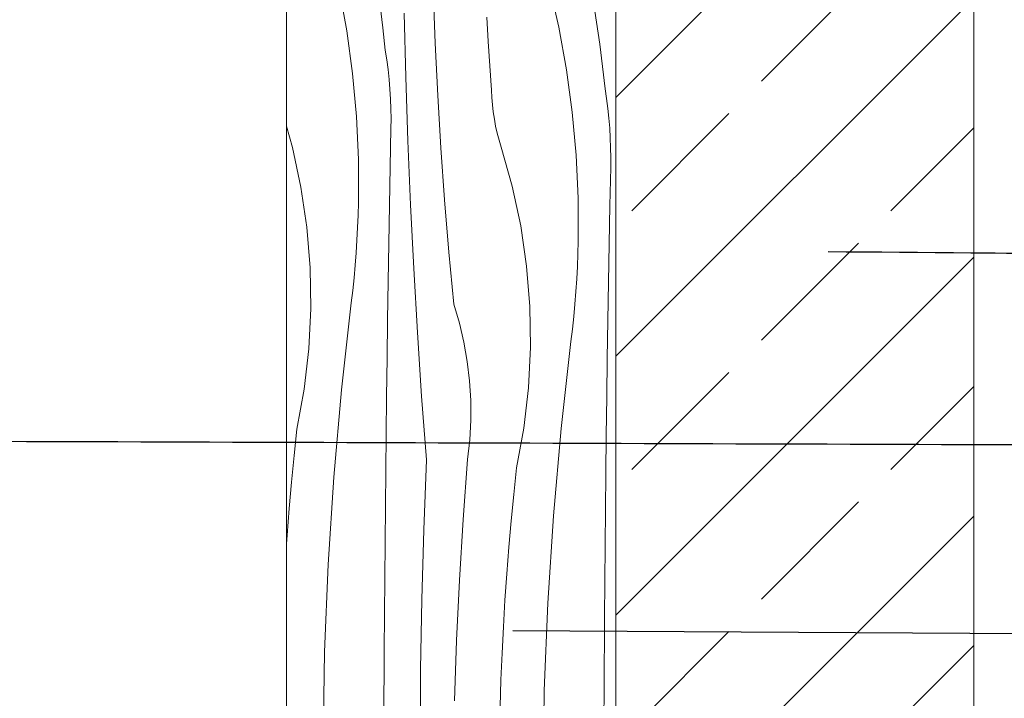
# Model space of a CAD drawing. Header units: millimetres. Extents: x -7814 to 55813, y 465 to 25965.
# Tile 61 of 112: x 49078 to 49616, y 8545 to 8915. Entities that reach past the tile are written whole.
import ezdxf

# ---------------------------------------------------------------- set-up
doc = ezdxf.new("R2010")
doc.units = ezdxf.units.MM
for name, color, linetype, lineweight in [('2D Drafting - General2', 251, 'Continuous', 15), ('2D Drafting - General81', 251, 'Continuous', 20), ('Annotation - Label5', 161, 'Continuous', 25)]:
    doc.layers.add(name, color=color, linetype=linetype, lineweight=lineweight)
doc.styles.get("Standard").update_dxf_attribs({"font": 'arial.ttf'})
doc.dimstyles.new('GENERATED_STYLE__19', dxfattribs={"dimtxt": 0.18, "dimasz": 91.2, "dimexe": 0.18, "dimexo": 0.0625, "dimgap": 0.09, "dimtad": 0, "dimtih": 1, "dimtoh": 1, "dimdec": 4, "dimzin": 0, "dimdsep": 46, "dimtxsty": 'Standard', "dimcen": 0.09, "dimadec": 0, "dimazin": 0, "dimtfac": 1, "dimtdec": 4, "dimtmove": 0, "dimatfit": 3, "dimldrblk": 'ARROWHEAD_5', "dimfxl": 0, "dimtolj": 1, "dimtzin": 0, "dimarcsym": 0})

# ---------------------------------------------------------------- blocks, each defined once
blk = doc.blocks.new('*X18')
at = {"layer": '2D Drafting - General81', "linetype": 'Continuous'}
for p, q in [((-49551.41075192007, 57573.86562327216), (-49547.21572497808, 57550.72318191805)), ((-49436.55859637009, 57575.62843623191), (-49431.34299067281, 57552.69443745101)), ((-49498.8311765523, 57543.94855735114), (-49499.84975420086, 57572.5103905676)), ((-49412.53869782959, 57567.678239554), (-49410.61454092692, 57555.55991187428)), ((-49528.95622283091, 57564.58297456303), (-49527.42868103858, 57552.40829339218)), ((-49514.92859209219, 57525.50674325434), (-49515.79984519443, 57560.4076684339)), ((-49469.82376462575, 57544.86014207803), (-49470.56117429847, 57558.15959772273)), ((-49527.42868103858, 57552.40829339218), (-49526.10008387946, 57540.21029867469)), ((-49431.34299067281, 57552.69443745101), (-49427.14796373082, 57529.55199609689)), ((-49410.61454092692, 57555.55991187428), (-49408.88846158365, 57543.41178874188)), ((-49547.21572497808, 57550.72318191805), (-49544.04950522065, 57527.41769124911)), ((-49497.47443314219, 57515.40078923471), (-49498.8311765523, 57543.94855735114)), ((-49468.9923053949, 57531.56623486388), (-49469.82376462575, 57544.86014207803)), ((-49408.88846158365, 57543.41178874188), (-49407.36091979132, 57531.23710757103)), ((-49525.276008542, 57534.89341796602), (-49526.10008387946, 57540.21029867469)), ((-49524.57676847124, 57529.55868423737), (-49525.276008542, 57534.89341796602)), ((-49468.06683820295, 57518.27854116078), (-49468.9923053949, 57531.56623486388)), ((-49407.36091979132, 57531.23710757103), (-49406.03232263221, 57519.03911285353)), ((-49544.04950522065, 57527.41769124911), (-49541.91830310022, 57503.99486434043)), ((-49524.00274779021, 57524.2090280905), (-49524.57676847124, 57529.55868423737)), ((-49513.77001136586, 57490.61417454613), (-49514.92859209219, 57525.50674325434)), ((-49427.14796373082, 57529.55199609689), (-49423.9817439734, 57506.24650542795)), ((-49523.55426183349, 57518.84738832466), (-49524.00274779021, 57524.2090280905)), ((-49523.23155697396, 57513.47671032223), (-49523.55426183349, 57518.84738832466)), ((-49495.77971424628, 57486.87108988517), (-49497.47443314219, 57515.40078923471)), ((-49467.88977720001, 57514.33361732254), (-49468.06683820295, 57518.27854116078)), ((-49467.57436313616, 57510.39733879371), (-49467.88977720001, 57514.33361732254)), ((-49405.20824729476, 57513.72223214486), (-49406.03232263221, 57519.03911285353)), ((-49523.03481048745, 57508.09994443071), (-49523.23155697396, 57513.47671032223)), ((-49467.12098469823, 57506.47455627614), (-49467.57436313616, 57510.39733879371)), ((-49404.509007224, 57508.38749841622), (-49405.20824729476, 57513.72223214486)), ((-49541.91830310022, 57503.99486434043), (-49540.82629891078, 57480.50064441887)), ((-49522.9641304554, 57502.72004434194), (-49523.03481048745, 57508.09994443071)), ((-49466.53020058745, 57502.57010384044), (-49467.12098469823, 57506.47455627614)), ((-49423.9817439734, 57506.24650542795), (-49421.85054185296, 57482.82367851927)), ((-49403.93498654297, 57503.03784226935), (-49404.509007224, 57508.38749841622)), ((-49403.48650058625, 57497.6762025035), (-49403.93498654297, 57503.03784226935)), ((-49576.84167672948, 57487.06037762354), (-49580.11403630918, 57498.6305006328)), ((-49523.01955570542, 57497.3399654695), (-49522.9641304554, 57502.72004434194)), ((-49465.80273883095, 57498.68879296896), (-49466.53020058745, 57502.57010384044)), ((-49464.93949588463, 57494.83540662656), (-49465.80273883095, 57498.68879296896)), ((-49403.16379572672, 57492.30552450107), (-49403.48650058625, 57497.6762025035)), ((-49523.46284373, 57476.44990166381), (-49523.01955570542, 57497.3399654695)), ((-49463.94153552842, 57491.01469336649), (-49464.93949588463, 57494.83540662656)), ((-49402.96704924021, 57486.92875860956), (-49403.16379572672, 57492.30552450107)), ((-49572.20533089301, 57465.37102823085), (-49576.84167672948, 57487.06037762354)), ((-49512.32418155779, 57455.73232774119), (-49513.77001136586, 57490.61417454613)), ((-49462.81008755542, 57487.23136147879), (-49463.94153552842, 57491.01469336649)), ((-49456.77391548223, 57465.88919180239), (-49462.81008755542, 57487.23136147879)), ((-49402.89636920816, 57481.54885852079), (-49402.96704924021, 57486.92875860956)), ((-49493.74725753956, 57458.36346043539), (-49495.77971424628, 57486.87108988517)), ((-49421.85054185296, 57482.82367851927), (-49420.75853766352, 57459.32945859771)), ((-49402.95179445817, 57476.16877964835), (-49402.89636920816, 57481.54885852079)), ((-49540.82629891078, 57480.50064441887), (-49540.77563458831, 57456.98111474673)), ((-49523.87253887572, 57455.55915203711), (-49523.46284373, 57476.44990166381)), ((-49403.39508248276, 57455.27871584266), (-49402.95179445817, 57476.16877964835)), ((-49568.98841559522, 57443.42621026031), (-49572.20533089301, 57465.37102823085)), ((-49452.13756964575, 57444.1998424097), (-49456.77391548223, 57465.88919180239)), ((-49540.95743687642, 57450.1122567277), (-49540.7756345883, 57456.98111474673)), ((-49524.2486400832, 57434.66777060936), (-49523.87253887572, 57455.55915203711)), ((-49510.59120068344, 57420.86356754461), (-49512.32418155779, 57455.73232774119)), ((-49491.37734806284, 57429.88189892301), (-49493.74725753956, 57458.36346043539)), ((-49420.75853766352, 57459.32945859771), (-49420.70787334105, 57435.80992892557)), ((-49403.80477762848, 57434.38796621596), (-49403.39508248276, 57455.27871584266)), ((-49541.22809769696, 57443.24632596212), (-49540.95743687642, 57450.1122567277)), ((-49448.92065434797, 57422.25502443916), (-49452.13756964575, 57444.1998424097)), ((-49567.20453322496, 57421.31871507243), (-49568.98841559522, 57443.42621026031)), ((-49541.58757173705, 57436.38447191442), (-49541.22809769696, 57443.24632596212)), ((-49542.03579881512, 57429.52784336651), (-49541.58757173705, 57436.38447191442)), ((-49524.59114637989, 57413.77581140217), (-49524.2486400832, 57434.66777060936)), ((-49420.88967562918, 57428.94107090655), (-49420.70787334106, 57435.80992892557)), ((-49404.18087883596, 57413.4965847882), (-49403.80477762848, 57434.38796621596)), ((-49542.5727038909, 57422.67758822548), (-49542.03579881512, 57429.52784336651)), ((-49488.67031818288, 57401.43039972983), (-49491.37734806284, 57429.88189892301)), ((-49421.16033644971, 57422.07514014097), (-49420.88967562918, 57428.94107090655)), ((-49543.19819707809, 57415.83485333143), (-49542.5727038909, 57422.67758822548)), ((-49566.86122674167, 57399.14202189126), (-49567.20453322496, 57421.31871507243)), ((-49508.57118622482, 57386.01025777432), (-49510.59120068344, 57420.86356754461)), ((-49447.1367719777, 57400.14752925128), (-49448.92065434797, 57422.25502443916)), ((-49421.51981048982, 57415.21328609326), (-49421.16033644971, 57422.07514014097)), ((-49543.91217365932, 57409.00078426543), (-49543.19819707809, 57415.83485333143)), ((-49524.90005688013, 57392.88332843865), (-49524.59114637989, 57413.77581140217)), ((-49421.96803756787, 57408.35665754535), (-49421.51981048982, 57415.21328609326)), ((-49404.52338513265, 57392.60462558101), (-49404.18087883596, 57413.4965847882)), ((-49544.71451410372, 57402.17652515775), (-49543.91217365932, 57409.00078426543)), ((-49422.50494264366, 57401.50640240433), (-49421.96803756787, 57408.35665754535)), ((-49550.04541481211, 57354.65655433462), (-49544.71451410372, 57402.17652515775)), ((-49485.63237800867, 57391.14422862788), (-49488.67031818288, 57401.43039972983)), ((-49423.13043583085, 57394.66366751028), (-49422.50494264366, 57401.50640240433)), ((-49567.95994778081, 57376.98990253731), (-49566.86122674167, 57399.14202189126)), ((-49446.79346549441, 57377.9708360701), (-49447.1367719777, 57400.14752925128)), ((-49525.17537078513, 57371.99037574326), (-49524.90005688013, 57392.88332843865)), ((-49483.18354708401, 57380.70212043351), (-49485.63237800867, 57391.14422862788)), ((-49423.84441241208, 57387.82959844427), (-49423.13043583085, 57394.66366751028)), ((-49404.83229563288, 57371.7121426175), (-49404.52338513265, 57392.60462558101)), ((-49506.26427512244, 57351.17476120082), (-49508.57118622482, 57386.01025777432)), ((-49424.64675285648, 57381.00533933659), (-49423.84441241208, 57387.82959844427)), ((-49481.33173098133, 57370.13778545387), (-49483.18354708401, 57380.70212043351)), ((-49429.97765356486, 57333.48536851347), (-49424.64675285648, 57381.00533933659)), ((-49570.49605051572, 57354.95602492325), (-49567.95994778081, 57376.98990253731)), ((-49447.89218653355, 57355.81871671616), (-49446.79346549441, 57377.9708360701)), ((-49525.41708738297, 57351.09700734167), (-49525.17537078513, 57371.99037574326)), ((-49480.0829079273, 57359.48532858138), (-49481.33173098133, 57370.13778545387)), ((-49405.10760953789, 57350.81918992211), (-49404.83229563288, 57371.7121426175)), ((-49479.44110950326, 57348.77913919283), (-49480.0829079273, 57359.48532858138)), ((-49574.45881130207, 57333.13355698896), (-49570.49605051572, 57354.95602492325)), ((-49554.25453307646, 57307.02411315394), (-49550.04541481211, 57354.65655433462)), ((-49450.42828926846, 57333.7848391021), (-49447.89218653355, 57355.81871671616)), ((-49525.62520604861, 57330.20327726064), (-49525.41708738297, 57351.09700734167)), ((-49503.67062376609, 57316.35943938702), (-49506.26427512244, 57351.17476120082)), ((-49479.40840763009, 57338.05378012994), (-49479.44110950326, 57348.77913919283)), ((-49405.34932613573, 57329.92582152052), (-49405.10760953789, 57350.81918992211)), ((-49479.98490787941, 57327.34387611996), (-49479.40840763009, 57338.05378012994)), ((-49575.98599356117, 57318.70497343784), (-49574.45881130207, 57333.13355698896)), ((-49454.39105005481, 57311.9623711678), (-49450.42828926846, 57333.7848391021)), ((-49434.18677182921, 57285.85292733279), (-49429.97765356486, 57333.48536851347)), ((-49525.97849164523, 57290.85955480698), (-49525.62520604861, 57330.20327726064)), ((-49481.16874913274, 57316.68400199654), (-49479.98490787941, 57327.34387611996)), ((-49405.55744480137, 57309.03209143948), (-49405.34932613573, 57329.92582152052)), ((-49577.38279741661, 57304.26318518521), (-49575.98599356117, 57318.70497343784)), ((-49505.11273874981, 57278.22971772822), (-49503.67062376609, 57316.35943938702)), ((-49483.63214143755, 57283.72975902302), (-49481.16874913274, 57316.68400199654)), ((-49455.91823231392, 57297.53378761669), (-49454.39105005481, 57311.9623711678)), ((-49578.64910892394, 57289.80937032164), (-49577.38279741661, 57304.26318518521)), ((-49557.33952915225, 57259.30567930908), (-49554.25453307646, 57307.02411315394)), ((-49405.91073039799, 57269.68836898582), (-49405.55744480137, 57309.03209143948)), ((-49457.31503616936, 57283.09199936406), (-49455.91823231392, 57297.53378761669)), ((-49579.78482478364, 57275.34470791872), (-49578.64910892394, 57289.80937032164)), ((-49526.31783071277, 57251.515709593), (-49525.97849164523, 57290.85955480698)), ((-49485.64653555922, 57250.7450254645), (-49483.63214143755, 57283.72975902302)), ((-49458.58134767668, 57268.63818450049), (-49457.31503616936, 57283.09199936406)), ((-49437.27176790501, 57238.13449348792), (-49434.18677182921, 57285.85292733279)), ((-49506.15175699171, 57240.08688340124), (-49505.11273874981, 57278.22971772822)), ((-49580.11403630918, 57270.60342875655), (-49579.78482478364, 57275.34470791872)), ((-49459.71706353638, 57254.17352209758), (-49458.58134767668, 57268.63818450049)), ((-49406.25006946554, 57230.34452377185), (-49405.91073039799, 57269.68836898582)), ((-49559.29868816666, 57211.52777829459), (-49557.33952915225, 57259.30567930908)), ((-49526.64322320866, 57212.17174656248), (-49526.31783071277, 57251.515709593)), ((-49487.21155791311, 57217.73591859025), (-49485.64653555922, 57250.7450254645)), ((-49460.72209110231, 57239.69919211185), (-49459.71706353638, 57254.17352209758)), ((-49506.78756241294, 57201.9351977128), (-49506.15175699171, 57240.08688340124)), ((-49461.59634838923, 57225.21637528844), (-49460.72209110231, 57239.69919211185)), ((-49439.23092691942, 57190.35659247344), (-49437.27176790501, 57238.13449348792)), ((-49406.57546196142, 57191.00056074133), (-49406.25006946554, 57230.34452377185)), ((-49462.33976407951, 57210.72625306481), (-49461.59634838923, 57225.21637528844)), ((-49488.32691825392, 57184.70856018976), (-49487.21155791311, 57217.73591859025)), ((-49560.13092107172, 57163.71696866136), (-49559.29868816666, 57211.52777829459)), ((-49526.954669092, 57172.82767065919), (-49526.64322320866, 57212.17174656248)), ((-49462.95227752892, 57196.23000747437), (-49462.33976407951, 57210.72625306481)), ((-49507.02008398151, 57163.77892295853), (-49506.78756241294, 57201.9351977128)), ((-49463.68134832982, 57172.09273136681), (-49462.95227752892, 57196.23000747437)), ((-49406.88690784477, 57151.65648483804), (-49406.57546196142, 57191.00056074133)), ((-49440.06315982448, 57142.54578284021), (-49439.23092691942, 57190.35659247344))]:
    blk.add_line(p, q, dxfattribs=at)
blk = doc.blocks.new('Wype_nienie_23')
at = {"layer": '2D Drafting - General2', "linetype": 'Continuous'}
for p, q in [((-49580.11403630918, 58144.22647889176), (-49580.11403630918, 54434.60237996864)), ((-49400.11403630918, 54434.60237996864), (-49400.11403630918, 58144.22647889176))]:
    blk.add_line(p, q, dxfattribs=at)
at = {"layer": '2D Drafting - General81', "linetype": 'Continuous'}
blk.add_blockref('*X18', (0, 0), dxfattribs=at)
blk = doc.blocks.new('ARROWHEAD_5')
at = {"color": 0, "linetype": 'Continuous', "lineweight": 0}
blk.add_line((0, 0), (-1, 0), dxfattribs=at)
blk.add_solid([(-1, 0.2679), (0, 0), (-1, -0.2679), (-1, 0.2679)], dxfattribs=at)

msp = doc.modelspace()

# ---------------------------------------------------------------- hatches: boundary and pattern name
at = {"layer": '2D Drafting - General81', "linetype": 'Continuous'}
h = msp.add_hatch(dxfattribs=at)
h.set_pattern_fill('SOLID___DASHED', color=256, style=0, pattern_type=2)
h.set_pattern_definition([(44.99999999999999, (98803.87108439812, -48641.55257159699), (-70.71067811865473, 70.71067811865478), []), (44.99999999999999, (98768.51574533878, -48606.19723253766), (-70.71067811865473, 70.71067811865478), [75, -25])])
h.paths.add_polyline_path([(49403.75704808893, 5793.049808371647), (49599.30276905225, 5793.049808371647), (49599.30276905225, 9502.673907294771), (49403.75704808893, 9502.673907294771)])

# ---------------------------------------------------------------- linework, layer by layer
at = {"layer": '2D Drafting - General2', "linetype": 'Continuous', "flags": 128}
msp.add_lwpolyline([(49403.75704808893, 5793.049808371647), (49599.30276905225, 5793.049808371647), (49599.30276905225, 9502.673907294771), (49403.75704808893, 9502.673907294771)], close=True, dxfattribs=at)

# ---------------------------------------------------------------- block references
at = {"layer": '2D Drafting - General81', "linetype": 'Continuous'}
msp.add_blockref('Wype_nienie_23', (98803.87108439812, -48641.55257159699), dxfattribs=at)

# ---------------------------------------------------------------- leaders
at = {"layer": 'Annotation - Label5', "linetype": 'Continuous', "path_type": 1, "annotation_type": 0, "has_hookline": 1, "hookline_direction": 0}
for points, text_width in [([(49519.75257296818, 8788.642223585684), (49831.74539655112, 8786.036580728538)], 385.9481582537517), ([(49031.69575067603, 8685.11501885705), (49831.74539655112, 8682.509375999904)], 413.9017735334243)]:
    msp.add_leader(points, dimstyle='GENERATED_STYLE__19', dxfattribs=dict(at, text_width=text_width))
at = {"layer": 'Annotation - Label5', "linetype": 'Continuous', "annotation_type": 0, "has_hookline": 1, "hookline_direction": 0, "text_width": 183.6834924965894}
msp.add_leader([(49347.50182236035, 8581.58784954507), (49831.74539655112, 8578.982206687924)], dimstyle='GENERATED_STYLE__19', dxfattribs=at)

doc.saveas('drawing.dxf')
